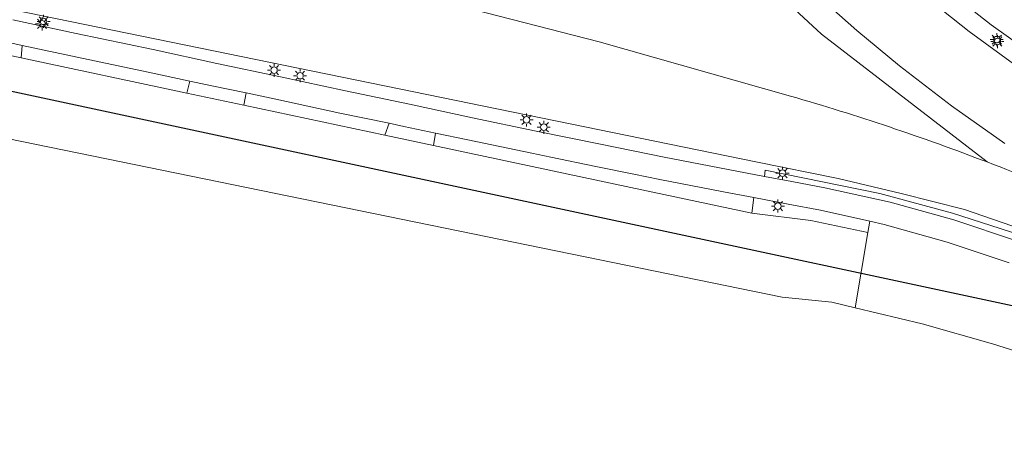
# Model space of a CAD drawing. Header units: metres. Extents: x 147053 to 148259, y 410382 to 411354.
# Tile 14 of 37: x 147706 to 147857, y 410403 to 410470. Entities that reach past the tile are written whole.
import ezdxf

# ---------------------------------------------------------------- set-up
doc = ezdxf.new("R2010")
doc.units = ezdxf.units.M
for name, color, linetype, lineweight in [('B-WE-GR-BEPLANTING_CULTUUR_BOSPLANTSOEN-GV', 90, 'Continuous', 18), ('B-WE-KL-ET_LS_OV_LICHTMAST-S', 252, 'Continuous', 25), ('B-WE-OG-TERREIN_CULTUURSCHEIDING-GV', 7, 'Continuous', 18), ('B-WE-OG-TERREIN_ONBEGROEID-GV', 7, 'Continuous', 18), ('B-WE-OG-WEG-GV', 7, 'Continuous', 18), ('B-WE-VH-KANTVERHARDING-G', 60, 'Continuous', 18), ('B-WE-VH-VERHARDING_ASFALT-GV', 252, 'Continuous', 18)]:
    doc.layers.add(name, color=color, linetype=linetype, lineweight=lineweight)

# ---------------------------------------------------------------- blocks, each defined once
blk = doc.blocks.new('SKL-ET_OV_LICHTMAST-SO')
at = {"color": 0, "linetype": 'ByBlock', "lineweight": 18}
for points in [[(-1.25, 0), (-2, 0)], [(-1.41, 1.41), (-0.88, 0.88)], [(0, 2), (0, 1.25)], [(0.88, 0.88), (1.41, 1.41)], [(2, 0), (1.25, 0)], [(-1.41, -1.41), (-0.88, -0.88)], [(0, -1.25), (0, -2)], [(0.88, -0.88), (1.41, -1.41)]]:
    blk.add_lwpolyline(points, dxfattribs=at)
blk.add_circle((0, 0), 1, dxfattribs=at)

msp = doc.modelspace()

# ---------------------------------------------------------------- linework, layer by layer
at = {"layer": 'B-WE-GR-BEPLANTING_CULTUUR_BOSPLANTSOEN-GV'}
for points in [[(147402.05, 410527.63), (147490.52, 410500), (147507.02, 410495.09), (147516.13, 410492.86), (147563.71, 410481.05), (147581.25, 410477.93), (147582.44, 410478.59), (147592.3, 410474.2), (147593.94, 410473.86), (147822.57, 410427.04), (147830.15, 410426.24), (147833.71, 410425.39), (147835.68, 410436.9), (147826.96, 410438.74), (147817.92, 410439.88)], [(147731.86, 410460.12), (147725.47, 410461.47), (147714.64, 410463.79), (147706.18, 410465.58)], [(147706.05, 410463.66), (147731.4, 410458.27)], [(147762.37, 410453.64), (147754.84, 410455.22), (147745.05, 410457.34), (147740.47, 410458.3)], [(147740.13, 410456.42), (147761.71, 410451.83)], [(147769.17, 410450.24), (147786.67, 410446.52), (147799.39, 410443.82), (147817.92, 410439.88), (147818.21, 410442.26), (147813.55, 410443.14), (147803.8, 410445.05), (147799.82, 410445.86), (147794, 410447.04), (147787.11, 410448.46), (147784.22, 410449.06), (147774.42, 410451.1), (147769.49, 410452.14)]]:
    msp.add_lwpolyline(points, dxfattribs=at)
for points in [[(147696.8, 410467.58), (147696.29, 410465.74), (147706.05, 410463.66), (147706.18, 410465.58), (147703.94, 410466.06)], [(147740.13, 410456.42), (147740.47, 410458.3), (147735.26, 410459.4), (147731.86, 410460.12), (147731.4, 410458.27)], [(147769.49, 410452.14), (147764.63, 410453.16), (147762.37, 410453.64), (147761.71, 410451.83), (147769.17, 410450.24)]]:
    msp.add_lwpolyline(points, close=True, dxfattribs=at)
at = {"layer": 'B-WE-OG-TERREIN_CULTUURSCHEIDING-GV'}
for points in [[(147737.4, 410540.47), (147738.76, 410537.12), (147754.09, 410530.5), (147780.3, 410511.85), (147802.78, 410491.18), (147828.57, 410467.31), (147853.92, 410447.72)], [(147823.83, 410457.81), (147794.51, 410466.11), (147773.46, 410471.53), (147747.46, 410476.45), (147724.43, 410480.83), (147707.83, 410484.46), (147690.44, 410488.23), (147679.26, 410490.25)], [(147675.2, 410477.12), (147685.1, 410475.09), (147818.52, 410447.75), (147831.1, 410445.2), (147840.76, 410442.87), (147850.44, 410440.43), (147859.16, 410437.43), (147870.63, 410432.55), (147882.12, 410427.02), (147893.48, 410421.63), (147905.71, 410416.72), (147917.87, 410412.51), (147926.69, 410410.03), (147934.98, 410408.29), (147946.41, 410405.64), (147952.25, 410404.39), (147962.48, 410404.03), (147975.08, 410403.1)], [(147857.32, 410432.25), (147847.82, 410435.46), (147838.17, 410438.15), (147835.98, 410438.64), (147835.68, 410436.9), (147833.71, 410425.39), (147843.98, 410422.94), (147854.75, 410419.88), (147860.93, 410417.95)]]:
    msp.add_lwpolyline(points, dxfattribs=at)
for points in [[(147853.92, 410447.72, 0.020987), (147823.83, 410457.81)], [(147869.68, 410441.27, 0.011269), (147853.92, 410447.72)]]:
    msp.add_lwpolyline(points, format="xyb", dxfattribs=at)
at = {"layer": 'B-WE-OG-TERREIN_ONBEGROEID-GV'}
for points in [[(147853.92, 410447.72), (147828.57, 410467.31), (147802.78, 410491.18), (147780.3, 410511.85), (147754.09, 410530.5), (147738.76, 410537.12), (147737.67, 410536.4), (147737.4, 410536.05)], [(147725.73, 410523.36), (147709.85, 410512.74), (147692.1, 410499.95), (147679.26, 410490.25), (147690.44, 410488.23), (147707.83, 410484.46), (147724.43, 410480.83), (147747.46, 410476.45), (147773.46, 410471.53), (147794.51, 410466.11), (147823.83, 410457.81)]]:
    msp.add_lwpolyline(points, dxfattribs=at)
msp.add_lwpolyline([(147823.83, 410457.81, -0.020987), (147853.92, 410447.72)], format="xyb", dxfattribs=at)
at = {"layer": 'B-WE-OG-WEG-GV'}
for points in [[(147975.08, 410403.1), (147962.48, 410404.03), (147952.25, 410404.39), (147946.41, 410405.64), (147934.98, 410408.29), (147926.69, 410410.03), (147917.87, 410412.51), (147905.71, 410416.72), (147893.48, 410421.63), (147882.12, 410427.02), (147870.63, 410432.55), (147859.16, 410437.43), (147850.44, 410440.43), (147840.76, 410442.87), (147831.1, 410445.2), (147818.52, 410447.75), (147685.1, 410475.09)], [(147704.79, 410469.47), (147714.47, 410467.41), (147726.24, 410464.92), (147735.98, 410462.82), (147745.76, 410460.74), (147755.72, 410458.63), (147765.5, 410456.55), (147775.15, 410454.49), (147784.87, 410452.46), (147794.74, 410450.43), (147804.48, 410448.47), (147814.29, 410446.57), (147819.83, 410445.52)], [(147858.93, 410436.58), (147848.61, 410439.88), (147837.52, 410442.87), (147819.93, 410446.49), (147819.83, 410445.52), (147824.05, 410444.72), (147829.1, 410443.77), (147839.09, 410441.57), (147848.83, 410438.86), (147858.57, 410435.59)]]:
    msp.add_lwpolyline(points, dxfattribs=at)
msp.add_lwpolyline([(147835.98, 410438.64), (147828.39, 410440.33), (147823.46, 410441.27), (147818.21, 410442.26), (147817.92, 410439.88), (147826.96, 410438.74), (147835.68, 410436.9)], close=True, dxfattribs=at)
at = {"layer": 'B-WE-VH-KANTVERHARDING-G'}
msp.add_lwpolyline([(147858.57, 410435.59), (147848.83, 410438.86), (147839.09, 410441.57), (147829.1, 410443.77), (147824.05, 410444.72), (147819.83, 410445.52), (147814.29, 410446.57), (147804.48, 410448.47), (147794.74, 410450.43), (147784.87, 410452.46), (147775.15, 410454.49), (147765.5, 410456.55), (147755.72, 410458.63), (147745.76, 410460.74), (147735.98, 410462.82), (147726.24, 410464.92), (147714.47, 410467.41), (147704.79, 410469.47)], dxfattribs=at)
at = {"layer": 'B-WE-VH-VERHARDING_ASFALT-GV'}
for points in [[(147860.99, 410460.57), (147851.17, 410467.72), (147841.85, 410475.13), (147832.66, 410483.16), (147823.96, 410491.29), (147816.8, 410498.15), (147810.6, 410504.06), (147803.39, 410510.88), (147796.08, 410517.7), (147788.82, 410524.31), (147781.48, 410530.89), (147774.17, 410537.46), (147766.78, 410544.02), (147759.39, 410550.5), (147752.28, 410556.68), (147751.31, 410557.54), (147745.06, 410563.06), (147743.72, 410564.23), (147741, 410566.64), (147738.14, 410569.16), (147737.41, 410569.81), (147736.35, 410570.75), (147725.26, 410580.6)], [(147775.6, 410520.45), (147777.95, 410518.78), (147781.13, 410516.32), (147785.07, 410513.23), (147792.72, 410506.7), (147799.72, 410500.25), (147807, 410493.33), (147813.01, 410487.39), (147819.19, 410481.43), (147826.46, 410474.56), (147833.98, 410467.86), (147840.5, 410462.42), (147848.48, 410456.34), (147856.64, 410450.56)], [(147846.25, 410475.27), (147854.53, 410468.74), (147863.24, 410462.57)], [(147703.94, 410466.06), (147706.18, 410465.58), (147714.64, 410463.79), (147725.47, 410461.47), (147731.86, 410460.12), (147735.26, 410459.4), (147740.47, 410458.3), (147745.05, 410457.34), (147754.84, 410455.22), (147762.37, 410453.64), (147764.63, 410453.16), (147769.49, 410452.14), (147774.42, 410451.1), (147784.22, 410449.06), (147787.11, 410448.46), (147794, 410447.04), (147799.82, 410445.86), (147803.8, 410445.05), (147813.55, 410443.14), (147818.21, 410442.26), (147823.46, 410441.27), (147828.39, 410440.33), (147835.98, 410438.64), (147838.17, 410438.15), (147847.82, 410435.46), (147857.32, 410432.25)]]:
    msp.add_lwpolyline(points, dxfattribs=at)
at = {"layer": 'Defpoints'}
msp.add_lwpolyline([(147396.55, 410897.53), (148021.59, 410763.53), (147945.15, 410406.97), (147320.11, 410540.97)], close=True, dxfattribs=at)

# ---------------------------------------------------------------- block references
at = {"layer": 'B-WE-KL-ET_LS_OV_LICHTMAST-S', "xscale": 0.5, "yscale": 0.5, "zscale": 0.5}
for p in [(147709.25, 410468.88), (147709.49, 410469.25), (147855.4, 410466.46), (147855.49, 410466.16), (147744.76, 410461.78), (147748.74, 410460.93), (147783.42, 410454.16), (147786.05, 410453.04), (147822.6, 410446), (147821.89, 410440.96)]:
    msp.add_blockref('SKL-ET_OV_LICHTMAST-SO', p, dxfattribs=at)

doc.saveas('drawing.dxf')
